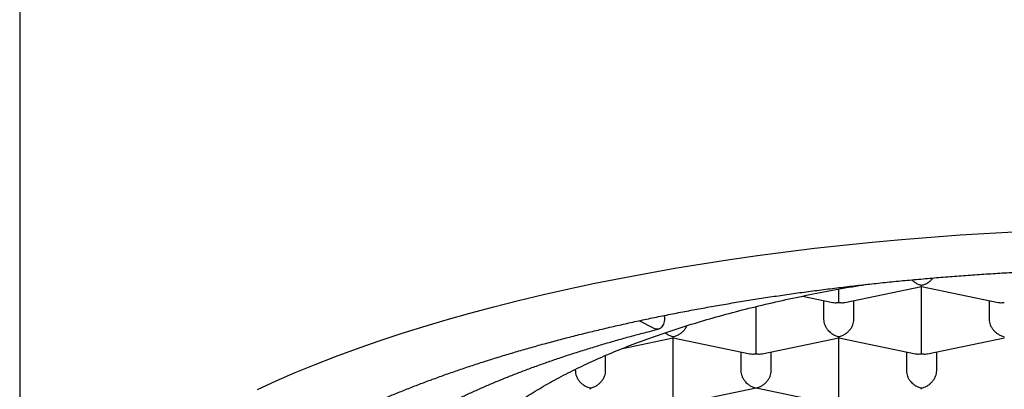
# Model space of a CAD drawing. Header units: millimetres. Extents: x 8 to 853, y 12 to 447.
# Tile 8 of 20: x 372.99 to 381.12, y 356.67 to 359.73. Entities that reach past the tile are written whole.
import ezdxf

# ---------------------------------------------------------------- set-up
doc = ezdxf.new("R2010")
doc.units = ezdxf.units.MM

msp = doc.modelspace()

# ---------------------------------------------------------------- linework, layer by layer
at = {"color": 7, "linetype": 'Continuous', "lineweight": 30}
for p, q in [((372.9883, 368.2255), (372.9883, 354.6)), ((379.8043, 357.3909), (380.4378, 357.5219)), ((380.4375, 357.1355), (380.4375, 357.5219)), ((380.4377, 357.5218), (381.0707, 357.3909)), ((379.4529, 357.4427), (379.7036, 357.3909)), ((379.0704, 357.1355), (379.0704, 357.3562)), ((379.629, 357.4063), (379.629, 357.2511)), ((379.879, 357.2511), (379.879, 357.4063)), ((380.9961, 357.4063), (380.9961, 357.2511)), ((378.3155, 357.2724), (378.3155, 357.2835)), ((378.2295, 357.1764), (378.1056, 357.2398)), ((377.9684, 357.011), (378.387, 357.0976)), ((378.3868, 356.7112), (378.3868, 357.0976)), ((378.3869, 357.0975), (379.02, 356.9665)), ((379.1208, 356.9665), (379.7542, 357.0976)), ((379.754, 356.7112), (379.754, 357.0976)), ((379.7541, 357.0975), (380.3872, 356.9665)), ((380.4879, 356.9665), (381.1214, 357.0976)), ((377.8282, 356.8267), (377.8282, 356.9534)), ((378.9454, 356.982), (378.9454, 356.8267)), ((379.1954, 356.8267), (379.1954, 356.982)), ((380.3125, 356.982), (380.3125, 356.8267)), ((380.5625, 356.8267), (380.5625, 356.982)), ((377.5782, 356.8267), (377.5782, 356.8381)), ((378.3868, 356.5428), (379.0703, 356.6842)), ((379.0704, 356.6842), (379.754, 356.5428))]:
    msp.add_line(p, q, dxfattribs=at)
at = {"color": 7, "linetype": 'Continuous', "lineweight": 30, "flags": 128}
msp.add_lwpolyline([(374.9514, 356.6726), (375.1054, 356.7426), (375.2644, 356.8111), (375.4284, 356.8781), (375.5972, 356.9435), (375.7708, 357.0074), (375.9489, 357.0696), (376.1316, 357.1301), (376.3185, 357.1888), (376.5097, 357.2458), (376.7051, 357.301), (376.9043, 357.3543), (377.1074, 357.4058), (377.3142, 357.4553), (377.5246, 357.5028), (377.7383, 357.5484), (377.9553, 357.592), (378.1754, 357.6335), (378.3984, 357.6729), (378.6243, 357.7102), (378.8528, 357.7454), (379.0838, 357.7784), (379.3171, 357.8093), (379.5526, 357.8379), (379.7901, 357.8643), (380.0295, 357.8885), (380.2706, 357.9105), (380.5131, 357.9301), (380.7571, 357.9475), (381.0022, 357.9626), (381.2483, 357.9754)], dxfattribs=at)
at = {"color": 7, "linetype": 'Continuous', "lineweight": 30}
for points, knots in [([(374.1136, 354.8332), (374.1136, 354.8453), (374.1137, 354.8735), (374.1171, 354.918), (374.1232, 354.9666), (374.1321, 355.0151), (374.1436, 355.0634), (374.1578, 355.1115), (374.1746, 355.1594), (374.1939, 355.2071), (374.2157, 355.2546), (374.24, 355.3019), (374.2668, 355.3492), (374.296, 355.3963), (374.3278, 355.4433), (374.362, 355.4903), (374.3987, 355.5373), (374.438, 355.5842), (374.4797, 355.631), (374.524, 355.6778), (374.5708, 355.7246), (374.6202, 355.7712), (374.6721, 355.8177), (374.7265, 355.8641), (374.7835, 355.9104), (374.843, 355.9565), (374.9051, 356.0024), (374.9696, 356.0481), (375.0366, 356.0936), (375.1062, 356.1388), (375.1782, 356.1837), (375.2526, 356.2283), (375.3295, 356.2725), (375.4088, 356.3164), (375.4904, 356.3599), (375.5745, 356.403), (375.6608, 356.4457), (375.7495, 356.4879), (375.8404, 356.5296), (375.9336, 356.5708), (376.0291, 356.6116), (376.1267, 356.6517), (376.2264, 356.6914), (376.3283, 356.7304), (376.4322, 356.7689), (376.5382, 356.8067), (376.6462, 356.8439), (376.7562, 356.8805), (376.8681, 356.9164), (376.982, 356.9516), (377.0976, 356.9861), (377.2151, 357.02), (377.3344, 357.0531), (377.4554, 357.0854), (377.5781, 357.117), (377.7025, 357.1479), (377.8285, 357.1779), (377.956, 357.2072), (378.0851, 357.2357), (378.2156, 357.2633), (378.3476, 357.2902), (378.481, 357.3162), (378.6157, 357.3413), (378.7517, 357.3656), (378.889, 357.3891), (379.0274, 357.4117), (379.1671, 357.4333), (379.3078, 357.4541), (379.4496, 357.474), (379.5925, 357.493), (379.7363, 357.5111), (379.881, 357.5283), (380.0266, 357.5445), (380.173, 357.5598), (380.3202, 357.5741), (380.4681, 357.5876), (380.6167, 357.6), (380.7659, 357.6116), (380.9157, 357.6221), (381.066, 357.6317), (381.2168, 357.6404), (381.368, 357.648), (381.5196, 357.6547), (381.6715, 357.6605), (381.8237, 357.6652), (381.9761, 357.669), (382.1287, 357.6718), (382.2814, 357.6736), (382.4013, 357.6743), (382.4703, 357.6743), (382.4883, 357.6743)], [0, 0, 0, 0, 0.009502, 0.022302, 0.035054, 0.04771, 0.060235, 0.07261, 0.084828, 0.096892, 0.108814, 0.120606, 0.132286, 0.143868, 0.155368, 0.166798, 0.178172, 0.1895, 0.20079, 0.212053, 0.223293, 0.234518, 0.245732, 0.256939, 0.268142, 0.279344, 0.290548, 0.301754, 0.312964, 0.324181, 0.335403, 0.346634, 0.357872, 0.369118, 0.380373, 0.391636, 0.402908, 0.414188, 0.425477, 0.436774, 0.44808, 0.459393, 0.470713, 0.482042, 0.493377, 0.504719, 0.516068, 0.527423, 0.538784, 0.550151, 0.561524, 0.572902, 0.584285, 0.595672, 0.607065, 0.618461, 0.629862, 0.641267, 0.652676, 0.664088, 0.675503, 0.686922, 0.698344, 0.709768, 0.721195, 0.732625, 0.744058, 0.755492, 0.766929, 0.778368, 0.789808, 0.801251, 0.812695, 0.824141, 0.835588, 0.847036, 0.858486, 0.869937, 0.881388, 0.892841, 0.904295, 0.915749, 0.927204, 0.93866, 0.950116, 0.961573, 0.97303, 0.984487, 0.995944, 1, 1, 1, 1]), ([(376.4133, 355.5569), (376.4144, 355.5888), (376.4167, 355.6527), (376.435, 355.7482), (376.4641, 355.8434), (376.5051, 355.9381), (376.5574, 356.0314), (376.6205, 356.1233), (376.6943, 356.2136), (376.7788, 356.3026), (376.8746, 356.3908), (376.9816, 356.478), (377.0999, 356.5638), (377.2287, 356.6478), (377.3676, 356.7296), (377.5155, 356.8087), (377.672, 356.8849), (377.8365, 356.9582), (378.0097, 357.0289), (378.1924, 357.0972), (378.3843, 357.1631), (378.5854, 357.2262), (378.7939, 357.2861), (379.0096, 357.3426), (379.2308, 357.3954), (379.4567, 357.4444), (379.6872, 357.4893), (379.8602, 357.5206), (379.9576, 357.5359), (379.9747, 357.5385)], [0, 0, 0, 0, 0.0384408, 0.0768817, 0.1153225, 0.1537633, 0.1922042, 0.2299587, 0.2677132, 0.3054677, 0.3432222, 0.381663, 0.4201038, 0.4585447, 0.4969855, 0.5354264, 0.5731809, 0.6109354, 0.6486899, 0.6864444, 0.7248852, 0.763326, 0.8017669, 0.8402077, 0.8786485, 0.916403, 0.9541575, 0.991912, 1, 1, 1, 1]), ([(380.357, 357.5773), (380.3594, 357.5748), (380.3675, 357.5665), (380.3844, 357.5542), (380.4089, 357.5405), (380.4275, 357.5355), (380.4375, 357.5328)], [0, 0, 0, 0, 0.106161, 0.354851, 0.652755, 1, 1, 1, 1]), ([(380.4378, 357.5222), (380.4377, 357.5224), (380.4377, 357.5229), (380.4376, 357.5292), (380.4375, 357.5328)], [0, 0, 0, 0, 0.423559, 1, 1, 1, 1]), ([(380.4376, 357.5328), (380.4475, 357.5355), (380.4661, 357.5405), (380.4874, 357.5523), (380.5016, 357.5623), (380.5104, 357.5695), (380.5178, 357.5766), (380.5251, 357.5839), (380.5291, 357.5896), (380.5313, 357.5927)], [0, 0, 0, 0, 0.28755, 0.533912, 0.641771, 0.739361, 0.826717, 0.903893, 1, 1, 1, 1]), ([(379.754, 357.3914), (379.754, 357.3961), (379.7541, 357.405), (379.7542, 357.4212), (379.7541, 357.4342), (379.7541, 357.4433), (379.754, 357.4519), (379.7539, 357.4656), (379.754, 357.4816), (379.7541, 357.4957), (379.7541, 357.5006)], [0, 0, 0, 0, 0.2278152, 0.4232786, 0.508976, 0.5866068, 0.6561994, 0.7177939, 0.901889, 1, 1, 1, 1]), ([(379.7036, 357.3912), (379.7105, 357.39), (379.7267, 357.3871), (379.744, 357.3898), (379.7539, 357.3914)], [0, 0, 0, 0, 0.42136, 1, 1, 1, 1]), ([(379.754, 357.3914), (379.7639, 357.3898), (379.7812, 357.3871), (379.7974, 357.39), (379.8043, 357.3912)], [0, 0, 0, 0, 0.578548, 1, 1, 1, 1]), ([(381.0708, 357.3912), (381.0776, 357.39), (381.0939, 357.3871), (381.1111, 357.3898), (381.1211, 357.3914)], [0, 0, 0, 0, 0.42136, 1, 1, 1, 1]), ([(378.3868, 357.1085), (378.3968, 357.1112), (378.4153, 357.1161), (378.4366, 357.1279), (378.4508, 357.1379), (378.4596, 357.1452), (378.4671, 357.1522), (378.478, 357.1637), (378.4897, 357.1784), (378.4964, 357.1925), (378.499, 357.1981)], [0, 0, 0, 0, 0.221629, 0.411837, 0.495253, 0.570835, 0.63861, 0.698617, 0.879874, 1, 1, 1, 1]), ([(379.629, 357.2511), (379.6294, 357.2435), (379.6303, 357.2281), (379.6377, 357.2043), (379.647, 357.1862), (379.6553, 357.1738), (379.6609, 357.1663), (379.6692, 357.1566), (379.6818, 357.1442), (379.7008, 357.1297), (379.7254, 357.1162), (379.744, 357.1112), (379.7539, 357.1085)], [0, 0, 0, 0, 0.1127628, 0.2308637, 0.3555539, 0.398845, 0.4430236, 0.4881226, 0.5812408, 0.6975188, 0.8370852, 1, 1, 1, 1]), ([(379.754, 357.1085), (379.7639, 357.1112), (379.7824, 357.1161), (379.8038, 357.1279), (379.8179, 357.1379), (379.8267, 357.1452), (379.8343, 357.1522), (379.8452, 357.1637), (379.8582, 357.1807), (379.8702, 357.2044), (379.8776, 357.2282), (379.8785, 357.2436), (379.879, 357.2511)], [0, 0, 0, 0, 0.162451, 0.301872, 0.363015, 0.418416, 0.468094, 0.512078, 0.644938, 0.7698, 0.887733, 1, 1, 1, 1]), ([(380.9961, 357.2511), (380.9966, 357.2436), (380.9975, 357.2282), (381.0049, 357.2044), (381.0141, 357.1863), (381.0224, 357.1738), (381.028, 357.1664), (381.0364, 357.1566), (381.049, 357.1441), (381.068, 357.1297), (381.0926, 357.1162), (381.1111, 357.1112), (381.1211, 357.1085)], [0, 0, 0, 0, 0.112244, 0.230163, 0.355022, 0.398448, 0.4428, 0.488113, 0.581683, 0.698115, 0.837534, 1, 1, 1, 1]), ([(376.4744, 356.5295), (376.4885, 356.5367), (376.5292, 356.5573), (376.5981, 356.5911), (376.6821, 356.6307), (376.7683, 356.6698), (376.8567, 356.7084), (376.9472, 356.7463), (377.04, 356.7837), (377.1348, 356.8205), (377.2317, 356.8567), (377.3306, 356.8923), (377.4315, 356.9272), (377.5344, 356.9614), (377.6392, 356.995), (377.7459, 357.0278), (377.8544, 357.06), (377.9646, 357.0914), (378.0767, 357.122), (378.1772, 357.1485), (378.2408, 357.1646), (378.266, 357.171)], [0, 0, 0, 0, 0.0290273, 0.0838093, 0.1386155, 0.193452, 0.2483182, 0.3032134, 0.3581367, 0.4130873, 0.468064, 0.523066, 0.5780921, 0.6331414, 0.6882127, 0.7433051, 0.7984175, 0.853549, 0.9086986, 0.9638655, 1, 1, 1, 1]), ([(378.3207, 357.1403), (378.3246, 357.1371), (378.336, 357.128), (378.3583, 357.1163), (378.3768, 357.1112), (378.3868, 357.1085)], [0, 0, 0, 0, 0.195516, 0.567265, 1, 1, 1, 1]), ([(379.0704, 356.9671), (379.0704, 356.9718), (379.0705, 356.9806), (379.0707, 356.9968), (379.0706, 357.0098), (379.0705, 357.0188), (379.0704, 357.0274), (379.0704, 357.0411), (379.0705, 357.0608), (379.0705, 357.087), (379.0704, 357.1123), (379.0704, 357.1279), (379.0704, 357.1355)], [0, 0, 0, 0, 0.162451, 0.301872, 0.363015, 0.418416, 0.468094, 0.512078, 0.644938, 0.7698, 0.887733, 1, 1, 1, 1]), ([(380.4375, 356.9671), (380.4376, 356.9718), (380.4377, 356.9806), (380.4378, 356.9968), (380.4378, 357.0098), (380.4377, 357.0188), (380.4376, 357.0274), (380.4376, 357.0411), (380.4377, 357.0608), (380.4377, 357.087), (380.4376, 357.1123), (380.4376, 357.1279), (380.4375, 357.1355)], [0, 0, 0, 0, 0.162451, 0.301872, 0.363015, 0.418416, 0.468094, 0.512078, 0.644938, 0.7698, 0.887733, 1, 1, 1, 1]), ([(378.387, 357.0979), (378.3869, 357.0981), (378.3869, 357.0986), (378.3868, 357.1049), (378.3868, 357.1085)], [0, 0, 0, 0, 0.4217116, 1, 1, 1, 1]), ([(379.7541, 357.0979), (379.7541, 357.0981), (379.7541, 357.0986), (379.754, 357.1049), (379.754, 357.1085)], [0, 0, 0, 0, 0.421712, 1, 1, 1, 1]), ([(379.02, 356.9669), (379.0269, 356.9657), (379.0431, 356.9628), (379.0604, 356.9655), (379.0703, 356.9671)], [0, 0, 0, 0, 0.4226268, 1, 1, 1, 1]), ([(379.0704, 356.9671), (379.0804, 356.9655), (379.0976, 356.9628), (379.1139, 356.9657), (379.1207, 356.9669)], [0, 0, 0, 0, 0.578197, 1, 1, 1, 1]), ([(380.3872, 356.9669), (380.3941, 356.9657), (380.4103, 356.9628), (380.4276, 356.9655), (380.4375, 356.9671)], [0, 0, 0, 0, 0.4226268, 1, 1, 1, 1]), ([(380.4376, 356.9671), (380.4475, 356.9655), (380.4647, 356.9628), (380.481, 356.9657), (380.4878, 356.9669)], [0, 0, 0, 0, 0.576914, 1, 1, 1, 1]), ([(377.5782, 356.8267), (377.5786, 356.8192), (377.5795, 356.8038), (377.5869, 356.78), (377.5961, 356.762), (377.6044, 356.7497), (377.61, 356.7422), (377.6183, 356.7324), (377.631, 356.7199), (377.65, 356.7054), (377.6747, 356.6919), (377.6932, 356.6869), (377.7032, 356.6842)], [0, 0, 0, 0, 0.112587, 0.230403, 0.354703, 0.397842, 0.441857, 0.486782, 0.580885, 0.697715, 0.837399, 1, 1, 1, 1]), ([(377.7032, 356.6842), (377.7132, 356.6869), (377.7317, 356.6919), (377.7531, 356.7036), (377.7672, 356.7137), (377.776, 356.7209), (377.7835, 356.728), (377.7944, 356.7393), (377.8073, 356.7563), (377.8194, 356.7799), (377.8268, 356.8038), (377.8278, 356.8192), (377.8282, 356.8267)], [0, 0, 0, 0, 0.1629, 0.302468, 0.363572, 0.418857, 0.468346, 0.512067, 0.644406, 0.7691, 0.887214, 1, 1, 1, 1]), ([(378.9454, 356.8267), (378.9458, 356.8192), (378.9467, 356.8038), (378.9541, 356.78), (378.9633, 356.762), (378.9716, 356.7497), (378.9772, 356.7422), (378.9855, 356.7324), (378.9981, 356.7199), (379.0172, 356.7054), (379.0419, 356.6919), (379.0604, 356.6869), (379.0703, 356.6842)], [0, 0, 0, 0, 0.112587, 0.230403, 0.354703, 0.397842, 0.441857, 0.486782, 0.580885, 0.697715, 0.837399, 1, 1, 1, 1]), ([(379.0704, 356.6842), (379.0804, 356.6869), (379.0989, 356.6919), (379.1203, 356.7036), (379.1344, 356.7137), (379.1432, 356.7209), (379.1507, 356.728), (379.1615, 356.7393), (379.1745, 356.7563), (379.1866, 356.7799), (379.194, 356.8038), (379.1949, 356.8192), (379.1954, 356.8267)], [0, 0, 0, 0, 0.1629, 0.302468, 0.363572, 0.418857, 0.468346, 0.512067, 0.644406, 0.7691, 0.887214, 1, 1, 1, 1]), ([(380.3125, 356.8267), (380.313, 356.8192), (380.3139, 356.8038), (380.3213, 356.78), (380.3305, 356.762), (380.3387, 356.7497), (380.3443, 356.7422), (380.3527, 356.7324), (380.3653, 356.7199), (380.3844, 356.7054), (380.409, 356.6919), (380.4276, 356.6869), (380.4375, 356.6842)], [0, 0, 0, 0, 0.112587, 0.230403, 0.354703, 0.397842, 0.441857, 0.486782, 0.580885, 0.697715, 0.837399, 1, 1, 1, 1]), ([(380.4376, 356.6842), (380.4475, 356.6869), (380.4661, 356.6919), (380.4874, 356.7036), (380.5016, 356.7137), (380.5104, 356.7209), (380.5179, 356.728), (380.5287, 356.7393), (380.5417, 356.7563), (380.5538, 356.7799), (380.5612, 356.8038), (380.5621, 356.8192), (380.5625, 356.8267)], [0, 0, 0, 0, 0.1629, 0.302468, 0.363572, 0.418857, 0.468346, 0.512067, 0.644406, 0.7691, 0.887214, 1, 1, 1, 1]), ([(378.3868, 356.5428), (378.3868, 356.5475), (378.3869, 356.5563), (378.387, 356.5726), (378.387, 356.5855), (378.3869, 356.5946), (378.3868, 356.6033), (378.3868, 356.617), (378.3869, 356.6366), (378.3869, 356.6627), (378.3868, 356.688), (378.3868, 356.7036), (378.3868, 356.7112)], [0, 0, 0, 0, 0.162585, 0.30227, 0.363596, 0.419212, 0.46914, 0.513408, 0.645258, 0.769562, 0.88739, 1, 1, 1, 1]), ([(379.754, 356.5428), (379.754, 356.5475), (379.7541, 356.5563), (379.7542, 356.5726), (379.7542, 356.5855), (379.7541, 356.5946), (379.754, 356.6033), (379.7539, 356.617), (379.7541, 356.6366), (379.7541, 356.6627), (379.754, 356.688), (379.754, 356.7036), (379.754, 356.7112)], [0, 0, 0, 0, 0.162585, 0.30227, 0.363596, 0.419212, 0.46914, 0.513408, 0.645258, 0.769562, 0.88739, 1, 1, 1, 1]), ([(377.7034, 356.6736), (377.7034, 356.6738), (377.7033, 356.6743), (377.7033, 356.6806), (377.7032, 356.6842)], [0, 0, 0, 0, 0.4213599, 1, 1, 1, 1]), ([(380.4378, 356.6736), (380.4377, 356.6738), (380.4377, 356.6743), (380.4376, 356.6806), (380.4375, 356.6842)], [0, 0, 0, 0, 0.424882, 1, 1, 1, 1])]:
    msp.add_open_spline(points, degree=3, knots=knots, dxfattribs=at)
msp.add_open_spline([(378.3155, 357.2724), (378.3152, 357.2634), (378.3146, 357.2454), (378.3094, 357.2216), (378.3015, 357.2013), (378.2907, 357.1855), (378.2776, 357.1746), (378.2626, 357.1694), (378.2464, 357.1694), (378.2351, 357.1741), (378.2295, 357.1764)], degree=3, dxfattribs=at)

doc.saveas('drawing.dxf')
